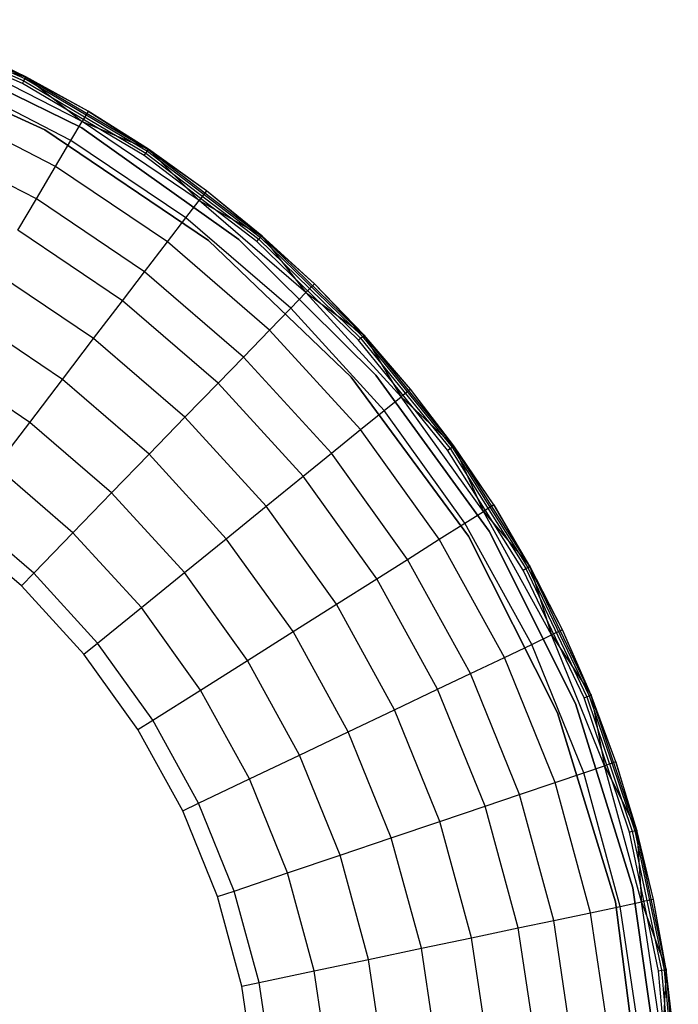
# Model space of a CAD drawing. Extents: x -18.9 to 18.9, y -18.9 to 18.9.
# Tile 52 of 52: x 8.5 to 18.9, y 2.2 to 17.7. Entities that reach past the tile are written whole.
import ezdxf

# ---------------------------------------------------------------- set-up
doc = ezdxf.new("R2010")
doc.units = 0
doc.header["$LTSCALE"] = 2.54
doc.layers.get('0').update_dxf_attribs({"color": 13, "linetype": 'CONTINUOUS'})

# ---------------------------------------------------------------- blocks, each defined once
blk = doc.blocks.new('SATELLITE-S-SENSOR-8011-80')
at = {"color": 0}
for p, q in [((25.764, 17.675, 8.089), (27.808, 16.774, 8.089)), ((25.764, 17.675, 8.089), (27.808, 16.774, 8.089)), ((25.778, 17.712, 8.116), (27.827, 16.81, 8.116)), ((25.778, 17.712, 8.116), (27.827, 16.81, 8.116)), ((25.787, 17.737, 8.157), (27.838, 16.833, 8.157)), ((25.787, 17.737, 8.157), (27.838, 16.833, 8.157)), ((27.787, 16.732, 8.079), (25.747, 17.63, 8.079)), ((27.787, 16.732, 8.079), (25.747, 17.63, 8.079)), ((25.995, 17.368, 8.199), (28.721, 16.036, 8.199)), ((28.721, 16.036, 8.079), (25.995, 17.368, 8.079)), ((25.995, 17.368, 8.199), (28.721, 16.036, 8.199)), ((28.14, 16.005, 8.079), (25.306, 17.286, 8.079)), ((25.306, 17.286, 7.999), (28.14, 16.005, 7.999)), ((28.14, 16.005, 8.079), (25.306, 17.286, 8.079)), ((27.842, 16.84, 8.205), (26.829, 17.322, 8.205)), ((27.838, 16.833, 8.157), (26.829, 17.322, 8.205)), ((27.842, 16.84, 8.205), (26.829, 17.322, 8.205)), ((27.838, 16.833, 8.157), (26.829, 17.322, 8.205)), ((26.752, 17.147, 11.042), (27.842, 16.84, 8.205)), ((28.727, 16.134, 11.042), (26.752, 17.147, 11.042)), ((26.752, 17.147, 11.042), (27.842, 16.84, 8.205)), ((28.727, 16.134, 11.042), (26.752, 17.147, 11.042)), ((28.552, 15.838, 13.588), (26.614, 16.833, 13.588)), ((28.552, 15.838, 13.588), (26.614, 16.833, 13.588)), ((27.787, 16.732, 8.079), (27.808, 16.774, 8.089)), ((27.787, 16.732, 8.079), (27.808, 16.774, 8.089)), ((29.705, 15.599, 8.079), (27.787, 16.732, 8.079)), ((29.705, 15.599, 8.079), (27.787, 16.732, 8.079)), ((27.808, 16.774, 8.089), (27.827, 16.81, 8.116)), ((27.808, 16.774, 8.089), (27.827, 16.81, 8.116)), ((27.808, 16.774, 8.089), (29.732, 15.638, 8.089)), ((27.808, 16.774, 8.089), (29.732, 15.638, 8.089)), ((27.827, 16.81, 8.116), (27.838, 16.833, 8.157)), ((27.827, 16.81, 8.116), (27.838, 16.833, 8.157)), ((27.827, 16.81, 8.116), (29.754, 15.671, 8.116)), ((27.827, 16.81, 8.116), (29.754, 15.671, 8.116)), ((27.842, 16.84, 8.205), (27.838, 16.833, 8.157)), ((27.842, 16.84, 8.205), (27.838, 16.833, 8.157)), ((27.838, 16.833, 8.157), (29.769, 15.693, 8.157)), ((28.824, 16.298, 8.205), (27.838, 16.833, 8.157)), ((28.824, 16.298, 8.205), (27.838, 16.833, 8.157)), ((27.838, 16.833, 8.157), (29.769, 15.693, 8.157)), ((27.842, 16.84, 8.205), (28.727, 16.134, 11.042)), ((27.842, 16.84, 8.205), (28.727, 16.134, 11.042)), ((28.824, 16.298, 8.205), (27.842, 16.84, 8.205)), ((28.824, 16.298, 8.205), (27.842, 16.84, 8.205)), ((28.31, 15.426, 15.838), (26.421, 16.396, 15.838)), ((28.31, 15.426, 15.838), (26.421, 16.396, 15.838)), ((28.824, 16.298, 8.205), (28.727, 16.134, 11.042)), ((28.824, 16.298, 8.205), (28.727, 16.134, 11.042)), ((29.773, 15.699, 8.205), (28.824, 16.298, 8.205)), ((29.773, 15.699, 8.205), (28.824, 16.298, 8.205)), ((28.824, 16.298, 8.205), (29.769, 15.693, 8.157)), ((28.824, 16.298, 8.205), (29.769, 15.693, 8.157)), ((28.552, 15.838, 13.588), (28.727, 16.134, 11.042)), ((28.552, 15.838, 13.588), (28.727, 16.134, 11.042)), ((28.727, 16.134, 11.042), (29.773, 15.699, 8.205)), ((30.568, 14.893, 11.042), (28.727, 16.134, 11.042)), ((28.727, 16.134, 11.042), (29.773, 15.699, 8.205)), ((30.568, 14.893, 11.042), (28.727, 16.134, 11.042)), ((30.716, 14.264, 8.079), (28.14, 16.005, 8.079)), ((28.14, 16.005, 7.999), (28.14, 16.005, 8.079)), ((28.14, 16.005, 7.999), (28.14, 16.005, 8.079)), ((28.14, 16.005, 7.999), (30.716, 14.264, 7.999)), ((30.716, 14.264, 8.079), (28.14, 16.005, 8.079)), ((28.721, 16.036, 8.199), (31.195, 14.28, 8.199)), ((31.195, 14.28, 8.079), (28.721, 16.036, 8.079)), ((28.721, 16.036, 8.199), (28.721, 16.036, 8.079)), ((28.721, 16.036, 8.199), (28.721, 16.036, 8.079)), ((28.721, 16.036, 8.199), (31.195, 14.28, 8.199)), ((28.008, 14.917, 17.794), (26.182, 15.854, 17.794)), ((28.008, 14.917, 17.794), (26.182, 15.854, 17.794)), ((28.31, 15.426, 15.838), (28.552, 15.838, 13.588)), ((28.31, 15.426, 15.838), (28.552, 15.838, 13.588)), ((30.36, 14.62, 13.588), (28.552, 15.838, 13.588)), ((30.36, 14.62, 13.588), (28.552, 15.838, 13.588)), ((29.732, 15.638, 8.089), (29.754, 15.671, 8.116)), ((29.732, 15.638, 8.089), (29.754, 15.671, 8.116)), ((29.754, 15.671, 8.116), (29.769, 15.693, 8.157)), ((29.754, 15.671, 8.116), (29.769, 15.693, 8.157)), ((29.754, 15.671, 8.116), (31.533, 14.313, 8.116)), ((29.754, 15.671, 8.116), (31.533, 14.313, 8.116)), ((29.773, 15.699, 8.205), (29.769, 15.693, 8.157)), ((29.773, 15.699, 8.205), (29.769, 15.693, 8.157)), ((30.685, 15.045, 8.205), (29.769, 15.693, 8.157)), ((29.769, 15.693, 8.157), (31.55, 14.333, 8.157)), ((29.769, 15.693, 8.157), (31.55, 14.333, 8.157)), ((30.685, 15.045, 8.205), (29.769, 15.693, 8.157)), ((29.773, 15.699, 8.205), (30.568, 14.893, 11.042)), ((29.773, 15.699, 8.205), (30.568, 14.893, 11.042)), ((30.685, 15.045, 8.205), (29.773, 15.699, 8.205)), ((30.685, 15.045, 8.205), (29.773, 15.699, 8.205)), ((29.705, 15.599, 8.079), (29.732, 15.638, 8.089)), ((29.705, 15.599, 8.079), (29.732, 15.638, 8.089)), ((31.476, 14.246, 8.079), (29.705, 15.599, 8.079)), ((31.476, 14.246, 8.079), (29.705, 15.599, 8.079)), ((29.732, 15.638, 8.089), (31.507, 14.283, 8.089)), ((29.732, 15.638, 8.089), (31.507, 14.283, 8.089)), ((28.008, 14.917, 17.794), (28.31, 15.426, 15.838)), ((28.008, 14.917, 17.794), (28.31, 15.426, 15.838)), ((30.07, 14.241, 15.838), (28.31, 15.426, 15.838)), ((30.07, 14.241, 15.838), (28.31, 15.426, 15.838)), ((30.685, 15.045, 8.205), (30.568, 14.893, 11.042)), ((30.685, 15.045, 8.205), (30.568, 14.893, 11.042)), ((31.556, 14.339, 8.205), (30.685, 15.045, 8.205)), ((31.55, 14.333, 8.157), (30.685, 15.045, 8.205)), ((31.556, 14.339, 8.205), (30.685, 15.045, 8.205)), ((31.55, 14.333, 8.157), (30.685, 15.045, 8.205)), ((27.718, 14.425, 19.216), (28.008, 14.917, 17.794)), ((27.718, 14.425, 19.216), (28.008, 14.917, 17.794)), ((29.711, 13.77, 17.794), (28.008, 14.917, 17.794)), ((29.711, 13.77, 17.794), (28.008, 14.917, 17.794)), ((30.36, 14.62, 13.588), (30.568, 14.893, 11.042)), ((30.36, 14.62, 13.588), (30.568, 14.893, 11.042)), ((30.568, 14.893, 11.042), (31.556, 14.339, 8.205)), ((32.25, 13.444, 11.042), (30.568, 14.893, 11.042)), ((30.568, 14.893, 11.042), (31.556, 14.339, 8.205)), ((32.25, 13.444, 11.042), (30.568, 14.893, 11.042)), ((30.07, 14.241, 15.838), (30.36, 14.62, 13.588)), ((30.07, 14.241, 15.838), (30.36, 14.62, 13.588)), ((32.011, 13.197, 13.588), (30.36, 14.62, 13.588)), ((32.011, 13.197, 13.588), (30.36, 14.62, 13.588)), ((29.364, 13.316, 19.216), (27.718, 14.425, 19.216)), ((29.364, 13.316, 19.216), (27.718, 14.425, 19.216)), ((32.961, 12.112, 8.079), (30.716, 14.264, 8.079)), ((30.716, 14.264, 7.999), (30.716, 14.264, 8.079)), ((30.716, 14.264, 7.999), (30.716, 14.264, 8.079)), ((30.716, 14.264, 7.999), (32.961, 12.112, 7.999)), ((32.961, 12.112, 8.079), (30.716, 14.264, 8.079)), ((31.195, 14.28, 8.199), (31.195, 14.28, 8.079)), ((31.195, 14.28, 8.199), (33.352, 12.146, 8.199)), ((33.352, 12.146, 8.079), (31.195, 14.28, 8.079)), ((31.195, 14.28, 8.199), (31.195, 14.28, 8.079)), ((31.195, 14.28, 8.199), (33.352, 12.146, 8.199)), ((31.476, 14.246, 8.079), (31.507, 14.283, 8.089)), ((31.476, 14.246, 8.079), (31.507, 14.283, 8.089)), ((31.507, 14.283, 8.089), (31.533, 14.313, 8.116)), ((31.507, 14.283, 8.089), (31.533, 14.313, 8.116)), ((31.507, 14.283, 8.089), (33.11, 12.727, 8.089)), ((31.507, 14.283, 8.089), (33.11, 12.727, 8.089)), ((31.533, 14.313, 8.116), (31.55, 14.333, 8.157)), ((31.533, 14.313, 8.116), (31.55, 14.333, 8.157)), ((31.533, 14.313, 8.116), (33.14, 12.754, 8.116)), ((31.533, 14.313, 8.116), (33.14, 12.754, 8.116)), ((31.556, 14.339, 8.205), (31.55, 14.333, 8.157)), ((31.556, 14.339, 8.205), (31.55, 14.333, 8.157)), ((31.55, 14.333, 8.157), (33.159, 12.771, 8.157)), ((32.383, 13.581, 8.205), (31.55, 14.333, 8.157)), ((31.55, 14.333, 8.157), (33.159, 12.771, 8.157)), ((32.383, 13.581, 8.205), (31.55, 14.333, 8.157)), ((31.556, 14.339, 8.205), (32.25, 13.444, 11.042)), ((31.556, 14.339, 8.205), (32.25, 13.444, 11.042)), ((32.383, 13.581, 8.205), (31.556, 14.339, 8.205)), ((32.383, 13.581, 8.205), (31.556, 14.339, 8.205)), ((29.711, 13.77, 17.794), (30.07, 14.241, 15.838)), ((29.711, 13.77, 17.794), (30.07, 14.241, 15.838)), ((31.678, 12.855, 15.838), (30.07, 14.241, 15.838)), ((31.678, 12.855, 15.838), (30.07, 14.241, 15.838)), ((33.075, 12.694, 8.079), (31.476, 14.246, 8.079)), ((33.075, 12.694, 8.079), (31.476, 14.246, 8.079)), ((28.909, 12.72, 20.65), (27.336, 13.779, 20.65)), ((28.909, 12.72, 20.65), (27.336, 13.779, 20.65)), ((29.364, 13.316, 19.216), (29.711, 13.77, 17.794)), ((29.364, 13.316, 19.216), (29.711, 13.77, 17.794)), ((31.266, 12.43, 17.794), (29.711, 13.77, 17.794)), ((31.266, 12.43, 17.794), (29.711, 13.77, 17.794)), ((32.383, 13.581, 8.205), (32.25, 13.444, 11.042)), ((32.383, 13.581, 8.205), (32.25, 13.444, 11.042)), ((33.165, 12.776, 8.205), (32.383, 13.581, 8.205)), ((33.165, 12.776, 8.205), (32.383, 13.581, 8.205)), ((32.383, 13.581, 8.205), (33.159, 12.771, 8.157)), ((32.383, 13.581, 8.205), (33.159, 12.771, 8.157)), ((32.011, 13.197, 13.588), (32.25, 13.444, 11.042)), ((32.011, 13.197, 13.588), (32.25, 13.444, 11.042)), ((32.25, 13.444, 11.042), (33.165, 12.776, 8.205)), ((32.25, 13.444, 11.042), (33.165, 12.776, 8.205)), ((33.749, 11.806, 11.042), (32.25, 13.444, 11.042)), ((33.749, 11.806, 11.042), (32.25, 13.444, 11.042)), ((28.909, 12.72, 20.65), (29.364, 13.316, 19.216)), ((28.909, 12.72, 20.65), (29.364, 13.316, 19.216)), ((30.868, 12.02, 19.216), (29.364, 13.316, 19.216)), ((30.868, 12.02, 19.216), (29.364, 13.316, 19.216)), ((31.678, 12.855, 15.838), (32.011, 13.197, 13.588)), ((31.678, 12.855, 15.838), (32.011, 13.197, 13.588)), ((33.482, 11.59, 13.588), (32.011, 13.197, 13.588)), ((33.482, 11.59, 13.588), (32.011, 13.197, 13.588)), ((28.418, 12.077, 21.817), (26.925, 13.083, 21.817)), ((28.418, 12.077, 21.817), (26.925, 13.083, 21.817)), ((31.266, 12.43, 17.794), (31.678, 12.855, 15.838)), ((31.266, 12.43, 17.794), (31.678, 12.855, 15.838)), ((33.111, 11.289, 15.838), (31.678, 12.855, 15.838)), ((33.111, 11.289, 15.838), (31.678, 12.855, 15.838)), ((28.418, 12.077, 21.817), (28.909, 12.72, 20.65)), ((28.418, 12.077, 21.817), (28.909, 12.72, 20.65)), ((30.345, 11.482, 20.65), (28.909, 12.72, 20.65)), ((30.345, 11.482, 20.65), (28.909, 12.72, 20.65)), ((33.075, 12.694, 8.079), (33.11, 12.727, 8.089)), ((33.075, 12.694, 8.079), (33.11, 12.727, 8.089)), ((33.11, 12.727, 8.089), (33.14, 12.754, 8.116)), ((33.11, 12.727, 8.089), (33.14, 12.754, 8.116)), ((33.11, 12.727, 8.089), (34.518, 10.992, 8.089)), ((33.11, 12.727, 8.089), (34.518, 10.992, 8.089)), ((33.14, 12.754, 8.116), (33.159, 12.771, 8.157)), ((33.14, 12.754, 8.116), (33.159, 12.771, 8.157)), ((33.14, 12.754, 8.116), (34.55, 11.015, 8.116)), ((33.14, 12.754, 8.116), (34.55, 11.015, 8.116)), ((33.165, 12.776, 8.205), (33.159, 12.771, 8.157)), ((33.165, 12.776, 8.205), (33.159, 12.771, 8.157)), ((33.897, 11.927, 8.205), (33.159, 12.771, 8.157)), ((33.897, 11.927, 8.205), (33.159, 12.771, 8.157)), ((33.159, 12.771, 8.157), (34.571, 11.03, 8.157)), ((33.159, 12.771, 8.157), (34.571, 11.03, 8.157)), ((33.165, 12.776, 8.205), (33.749, 11.806, 11.042)), ((33.165, 12.776, 8.205), (33.749, 11.806, 11.042)), ((33.897, 11.927, 8.205), (33.165, 12.776, 8.205)), ((33.897, 11.927, 8.205), (33.165, 12.776, 8.205)), ((34.479, 10.964, 8.079), (33.075, 12.694, 8.079)), ((34.479, 10.964, 8.079), (33.075, 12.694, 8.079)), ((30.868, 12.02, 19.216), (31.266, 12.43, 17.794)), ((30.868, 12.02, 19.216), (31.266, 12.43, 17.794)), ((32.651, 10.916, 17.794), (31.266, 12.43, 17.794)), ((32.651, 10.916, 17.794), (31.266, 12.43, 17.794)), ((27.903, 11.402, 22.732), (26.494, 12.352, 22.732)), ((27.903, 11.402, 22.732), (26.494, 12.352, 22.732)), ((34.81, 9.612, 8.079), (32.961, 12.112, 8.079)), ((32.961, 12.112, 7.999), (32.961, 12.112, 8.079)), ((32.961, 12.112, 7.999), (34.81, 9.612, 7.999)), ((34.81, 9.612, 8.079), (32.961, 12.112, 8.079)), ((32.961, 12.112, 7.999), (32.961, 12.112, 8.079)), ((33.352, 12.146, 8.199), (35.134, 9.69, 8.199)), ((35.134, 9.69, 8.079), (33.352, 12.146, 8.079)), ((33.352, 12.146, 8.199), (33.352, 12.146, 8.079)), ((33.352, 12.146, 8.199), (33.352, 12.146, 8.079)), ((33.352, 12.146, 8.199), (35.134, 9.69, 8.199)), ((27.903, 11.402, 22.732), (28.418, 12.077, 21.817)), ((27.903, 11.402, 22.732), (28.418, 12.077, 21.817)), ((29.782, 10.902, 21.817), (28.418, 12.077, 21.817)), ((29.782, 10.902, 21.817), (28.418, 12.077, 21.817)), ((30.345, 11.482, 20.65), (30.868, 12.02, 19.216)), ((30.345, 11.482, 20.65), (30.868, 12.02, 19.216)), ((32.207, 10.555, 19.216), (30.868, 12.02, 19.216)), ((32.207, 10.555, 19.216), (30.868, 12.02, 19.216)), ((33.897, 11.927, 8.205), (33.749, 11.806, 11.042)), ((33.897, 11.927, 8.205), (33.749, 11.806, 11.042)), ((34.578, 11.035, 8.205), (33.897, 11.927, 8.205)), ((34.578, 11.035, 8.205), (33.897, 11.927, 8.205)), ((34.571, 11.03, 8.157), (33.897, 11.927, 8.205)), ((34.571, 11.03, 8.157), (33.897, 11.927, 8.205)), ((33.482, 11.59, 13.588), (33.749, 11.806, 11.042)), ((33.482, 11.59, 13.588), (33.749, 11.806, 11.042)), ((33.749, 11.806, 11.042), (34.578, 11.035, 8.205)), ((35.043, 10.002, 11.042), (33.749, 11.806, 11.042)), ((35.043, 10.002, 11.042), (33.749, 11.806, 11.042)), ((33.749, 11.806, 11.042), (34.578, 11.035, 8.205)), ((29.782, 10.902, 21.817), (30.345, 11.482, 20.65)), ((29.782, 10.902, 21.817), (30.345, 11.482, 20.65)), ((31.625, 10.083, 20.65), (30.345, 11.482, 20.65)), ((31.625, 10.083, 20.65), (30.345, 11.482, 20.65)), ((33.111, 11.289, 15.838), (33.482, 11.59, 13.588)), ((33.111, 11.289, 15.838), (33.482, 11.59, 13.588)), ((34.752, 9.819, 13.588), (33.482, 11.59, 13.588)), ((34.752, 9.819, 13.588), (33.482, 11.59, 13.588)), ((27.373, 10.708, 23.412), (27.903, 11.402, 22.732)), ((27.373, 10.708, 23.412), (27.903, 11.402, 22.732)), ((29.191, 10.293, 22.732), (27.903, 11.402, 22.732)), ((29.191, 10.293, 22.732), (27.903, 11.402, 22.732)), ((32.651, 10.916, 17.794), (33.111, 11.289, 15.838)), ((32.651, 10.916, 17.794), (33.111, 11.289, 15.838)), ((34.348, 9.564, 15.838), (33.111, 11.289, 15.838)), ((34.348, 9.564, 15.838), (33.111, 11.289, 15.838)), ((34.518, 10.992, 8.089), (34.55, 11.015, 8.116)), ((34.518, 10.992, 8.089), (34.55, 11.015, 8.116)), ((34.55, 11.015, 8.116), (34.571, 11.03, 8.157)), ((34.55, 11.015, 8.116), (34.571, 11.03, 8.157)), ((34.55, 11.015, 8.116), (35.745, 9.122, 8.116)), ((34.55, 11.015, 8.116), (35.745, 9.122, 8.116)), ((34.578, 11.035, 8.205), (34.571, 11.03, 8.157)), ((34.578, 11.035, 8.205), (34.571, 11.03, 8.157)), ((35.205, 10.104, 8.205), (34.571, 11.03, 8.157)), ((34.571, 11.03, 8.157), (35.768, 9.135, 8.157)), ((35.205, 10.104, 8.205), (34.571, 11.03, 8.157)), ((34.571, 11.03, 8.157), (35.768, 9.135, 8.157)), ((34.578, 11.035, 8.205), (35.043, 10.002, 11.042)), ((34.578, 11.035, 8.205), (35.043, 10.002, 11.042)), ((35.205, 10.104, 8.205), (34.578, 11.035, 8.205)), ((35.205, 10.104, 8.205), (34.578, 11.035, 8.205)), ((29.191, 10.293, 22.732), (29.782, 10.902, 21.817)), ((29.191, 10.293, 22.732), (29.782, 10.902, 21.817)), ((30.997, 9.573, 21.817), (29.782, 10.902, 21.817)), ((30.997, 9.573, 21.817), (29.782, 10.902, 21.817)), ((32.207, 10.555, 19.216), (32.651, 10.916, 17.794)), ((32.207, 10.555, 19.216), (32.651, 10.916, 17.794)), ((33.848, 9.248, 17.794), (32.651, 10.916, 17.794)), ((33.848, 9.248, 17.794), (32.651, 10.916, 17.794)), ((34.479, 10.964, 8.079), (34.518, 10.992, 8.089)), ((34.479, 10.964, 8.079), (34.518, 10.992, 8.089)), ((35.669, 9.08, 8.079), (34.479, 10.964, 8.079)), ((35.669, 9.08, 8.079), (34.479, 10.964, 8.079)), ((34.518, 10.992, 8.089), (35.71, 9.103, 8.089)), ((34.518, 10.992, 8.089), (35.71, 9.103, 8.089)), ((28.582, 9.666, 23.412), (27.373, 10.708, 23.412)), ((28.582, 9.666, 23.412), (27.373, 10.708, 23.412)), ((31.625, 10.083, 20.65), (32.207, 10.555, 19.216)), ((31.625, 10.083, 20.65), (32.207, 10.555, 19.216)), ((33.364, 8.943, 19.216), (32.207, 10.555, 19.216)), ((33.364, 8.943, 19.216), (32.207, 10.555, 19.216)), ((28.582, 9.666, 23.412), (29.191, 10.293, 22.732)), ((28.582, 9.666, 23.412), (29.191, 10.293, 22.732)), ((30.338, 9.039, 22.732), (29.191, 10.293, 22.732)), ((30.338, 9.039, 22.732), (29.191, 10.293, 22.732)), ((30.997, 9.573, 21.817), (31.625, 10.083, 20.65)), ((30.997, 9.573, 21.817), (31.625, 10.083, 20.65)), ((32.73, 8.542, 20.65), (31.625, 10.083, 20.65)), ((32.73, 8.542, 20.65), (31.625, 10.083, 20.65)), ((35.205, 10.104, 8.205), (35.043, 10.002, 11.042)), ((35.205, 10.104, 8.205), (35.043, 10.002, 11.042)), ((35.775, 9.139, 8.205), (35.205, 10.104, 8.205)), ((35.775, 9.139, 8.205), (35.205, 10.104, 8.205)), ((35.205, 10.104, 8.205), (35.768, 9.135, 8.157)), ((35.205, 10.104, 8.205), (35.768, 9.135, 8.157)), ((27.965, 9.03, 23.876), (26.835, 10.003, 23.876)), ((27.965, 9.03, 23.876), (26.835, 10.003, 23.876)), ((34.752, 9.819, 13.588), (35.043, 10.002, 11.042)), ((34.752, 9.819, 13.588), (35.043, 10.002, 11.042)), ((35.043, 10.002, 11.042), (35.775, 9.139, 8.205)), ((36.115, 8.058, 11.042), (35.043, 10.002, 11.042)), ((35.043, 10.002, 11.042), (35.775, 9.139, 8.205)), ((36.115, 8.058, 11.042), (35.043, 10.002, 11.042)), ((27.771, 8.831, 23.979), (26.667, 9.783, 23.979)), ((27.771, 8.831, 23.979), (26.667, 9.783, 23.979)), ((34.348, 9.564, 15.838), (34.752, 9.819, 13.588)), ((34.348, 9.564, 15.838), (34.752, 9.819, 13.588)), ((35.804, 7.91, 13.588), (34.752, 9.819, 13.588)), ((35.804, 7.91, 13.588), (34.752, 9.819, 13.588)), ((27.965, 9.03, 23.876), (28.582, 9.666, 23.412)), ((27.965, 9.03, 23.876), (28.582, 9.666, 23.412)), ((29.66, 8.488, 23.412), (28.582, 9.666, 23.412)), ((29.66, 8.488, 23.412), (28.582, 9.666, 23.412)), ((36.21, 6.836, 8.079), (34.81, 9.612, 8.079)), ((34.81, 9.612, 7.999), (34.81, 9.612, 8.079)), ((34.81, 9.612, 7.999), (36.21, 6.836, 7.999)), ((36.21, 6.836, 8.079), (34.81, 9.612, 8.079)), ((34.81, 9.612, 7.999), (34.81, 9.612, 8.079)), ((35.134, 9.69, 8.199), (35.134, 9.69, 8.079)), ((35.134, 9.69, 8.199), (36.494, 6.978, 8.199)), ((36.494, 6.978, 8.079), (35.134, 9.69, 8.079)), ((35.134, 9.69, 8.199), (35.134, 9.69, 8.079)), ((35.134, 9.69, 8.199), (36.494, 6.978, 8.199)), ((30.338, 9.039, 22.732), (30.997, 9.573, 21.817)), ((30.338, 9.039, 22.732), (30.997, 9.573, 21.817)), ((32.047, 8.111, 21.817), (30.997, 9.573, 21.817)), ((32.047, 8.111, 21.817), (30.997, 9.573, 21.817)), ((33.848, 9.248, 17.794), (34.348, 9.564, 15.838)), ((33.848, 9.248, 17.794), (34.348, 9.564, 15.838)), ((35.373, 7.705, 15.838), (34.348, 9.564, 15.838)), ((35.373, 7.705, 15.838), (34.348, 9.564, 15.838)), ((33.364, 8.943, 19.216), (33.848, 9.248, 17.794)), ((33.364, 8.943, 19.216), (33.848, 9.248, 17.794)), ((34.839, 7.45, 17.794), (33.848, 9.248, 17.794)), ((34.839, 7.45, 17.794), (33.848, 9.248, 17.794)), ((35.775, 9.139, 8.205), (35.768, 9.135, 8.157)), ((35.775, 9.139, 8.205), (35.768, 9.135, 8.157)), ((35.775, 9.139, 8.205), (36.115, 8.058, 11.042)), ((36.287, 8.141, 8.205), (35.775, 9.139, 8.205)), ((35.775, 9.139, 8.205), (36.115, 8.058, 11.042)), ((36.287, 8.141, 8.205), (35.775, 9.139, 8.205)), ((27.771, 8.831, 23.979), (27.965, 9.03, 23.876)), ((27.771, 8.831, 23.979), (27.965, 9.03, 23.876)), ((28.971, 7.93, 23.876), (27.965, 9.03, 23.876)), ((28.971, 7.93, 23.876), (27.965, 9.03, 23.876)), ((29.66, 8.488, 23.412), (30.338, 9.039, 22.732)), ((29.66, 8.488, 23.412), (30.338, 9.039, 22.732)), ((31.329, 7.658, 22.732), (30.338, 9.039, 22.732)), ((31.329, 7.658, 22.732), (30.338, 9.039, 22.732)), ((35.669, 9.08, 8.079), (35.71, 9.103, 8.089)), ((35.669, 9.08, 8.079), (35.71, 9.103, 8.089)), ((36.627, 7.068, 8.079), (35.669, 9.08, 8.079)), ((36.627, 7.068, 8.079), (35.669, 9.08, 8.079)), ((35.71, 9.103, 8.089), (35.745, 9.122, 8.116)), ((35.71, 9.103, 8.089), (35.745, 9.122, 8.116)), ((35.71, 9.103, 8.089), (36.671, 7.086, 8.089)), ((35.71, 9.103, 8.089), (36.671, 7.086, 8.089)), ((35.745, 9.122, 8.116), (35.768, 9.135, 8.157)), ((35.745, 9.122, 8.116), (35.768, 9.135, 8.157)), ((35.745, 9.122, 8.116), (36.708, 7.101, 8.116)), ((35.745, 9.122, 8.116), (36.708, 7.101, 8.116)), ((36.287, 8.141, 8.205), (35.768, 9.135, 8.157)), ((35.768, 9.135, 8.157), (36.732, 7.111, 8.157)), ((35.768, 9.135, 8.157), (36.732, 7.111, 8.157)), ((36.287, 8.141, 8.205), (35.768, 9.135, 8.157)), ((28.756, 7.755, 23.979), (27.771, 8.831, 23.979)), ((28.756, 7.755, 23.979), (27.771, 8.831, 23.979)), ((32.73, 8.542, 20.65), (33.364, 8.943, 19.216)), ((32.73, 8.542, 20.65), (33.364, 8.943, 19.216)), ((34.323, 7.205, 19.216), (33.364, 8.943, 19.216)), ((34.323, 7.205, 19.216), (33.364, 8.943, 19.216)), ((32.047, 8.111, 21.817), (32.73, 8.542, 20.65)), ((32.047, 8.111, 21.817), (32.73, 8.542, 20.65)), ((33.646, 6.882, 20.65), (32.73, 8.542, 20.65)), ((33.646, 6.882, 20.65), (32.73, 8.542, 20.65)), ((28.971, 7.93, 23.876), (29.66, 8.488, 23.412)), ((28.971, 7.93, 23.876), (29.66, 8.488, 23.412)), ((30.59, 7.192, 23.412), (29.66, 8.488, 23.412)), ((30.59, 7.192, 23.412), (29.66, 8.488, 23.412)), ((31.329, 7.658, 22.732), (32.047, 8.111, 21.817)), ((31.329, 7.658, 22.732), (32.047, 8.111, 21.817)), ((32.916, 6.534, 21.817), (32.047, 8.111, 21.817)), ((32.916, 6.534, 21.817), (32.047, 8.111, 21.817)), ((35.804, 7.91, 13.588), (36.115, 8.058, 11.042)), ((35.804, 7.91, 13.588), (36.115, 8.058, 11.042)), ((36.287, 8.141, 8.205), (36.115, 8.058, 11.042)), ((36.287, 8.141, 8.205), (36.115, 8.058, 11.042)), ((36.115, 8.058, 11.042), (36.74, 7.114, 8.205)), ((36.115, 8.058, 11.042), (36.74, 7.114, 8.205)), ((36.949, 6.001, 11.042), (36.115, 8.058, 11.042)), ((36.949, 6.001, 11.042), (36.115, 8.058, 11.042)), ((36.74, 7.114, 8.205), (36.287, 8.141, 8.205)), ((36.732, 7.111, 8.157), (36.287, 8.141, 8.205)), ((36.74, 7.114, 8.205), (36.287, 8.141, 8.205)), ((36.732, 7.111, 8.157), (36.287, 8.141, 8.205)), ((28.756, 7.755, 23.979), (28.971, 7.93, 23.876)), ((28.756, 7.755, 23.979), (28.971, 7.93, 23.876)), ((29.84, 6.718, 23.876), (28.971, 7.93, 23.876)), ((29.84, 6.718, 23.876), (28.971, 7.93, 23.876)), ((35.373, 7.705, 15.838), (35.804, 7.91, 13.588)), ((35.373, 7.705, 15.838), (35.804, 7.91, 13.588)), ((36.623, 5.891, 13.588), (35.804, 7.91, 13.588)), ((36.623, 5.891, 13.588), (35.804, 7.91, 13.588)), ((29.606, 6.57, 23.979), (28.756, 7.755, 23.979)), ((29.606, 6.57, 23.979), (28.756, 7.755, 23.979)), ((30.59, 7.192, 23.412), (31.329, 7.658, 22.732)), ((30.59, 7.192, 23.412), (31.329, 7.658, 22.732)), ((32.149, 6.169, 22.732), (31.329, 7.658, 22.732)), ((32.149, 6.169, 22.732), (31.329, 7.658, 22.732)), ((34.839, 7.45, 17.794), (35.373, 7.705, 15.838)), ((34.839, 7.45, 17.794), (35.373, 7.705, 15.838)), ((36.171, 5.738, 15.838), (35.373, 7.705, 15.838)), ((36.171, 5.738, 15.838), (35.373, 7.705, 15.838)), ((34.323, 7.205, 19.216), (34.839, 7.45, 17.794)), ((34.323, 7.205, 19.216), (34.839, 7.45, 17.794)), ((35.61, 5.548, 17.794), (34.839, 7.45, 17.794)), ((35.61, 5.548, 17.794), (34.839, 7.45, 17.794)), ((29.84, 6.718, 23.876), (30.59, 7.192, 23.412)), ((29.84, 6.718, 23.876), (30.59, 7.192, 23.412)), ((31.361, 5.794, 23.412), (30.59, 7.192, 23.412)), ((31.361, 5.794, 23.412), (30.59, 7.192, 23.412)), ((33.646, 6.882, 20.65), (34.323, 7.205, 19.216)), ((33.646, 6.882, 20.65), (34.323, 7.205, 19.216)), ((35.069, 5.365, 19.216), (34.323, 7.205, 19.216)), ((35.069, 5.365, 19.216), (34.323, 7.205, 19.216)), ((36.494, 6.978, 8.199), (37.397, 4.082, 8.199)), ((37.397, 4.082, 8.079), (36.494, 6.978, 8.079)), ((36.494, 6.978, 8.199), (36.494, 6.978, 8.079)), ((36.494, 6.978, 8.199), (36.494, 6.978, 8.079)), ((36.494, 6.978, 8.199), (37.397, 4.082, 8.199)), ((36.627, 7.068, 8.079), (36.671, 7.086, 8.089)), ((36.627, 7.068, 8.079), (36.671, 7.086, 8.089)), ((37.341, 4.957, 8.079), (36.627, 7.068, 8.079)), ((37.341, 4.957, 8.079), (36.627, 7.068, 8.079)), ((36.671, 7.086, 8.089), (36.708, 7.101, 8.116)), ((36.671, 7.086, 8.089), (36.708, 7.101, 8.116)), ((36.671, 7.086, 8.089), (37.386, 4.97, 8.089)), ((36.671, 7.086, 8.089), (37.386, 4.97, 8.089)), ((36.708, 7.101, 8.116), (36.732, 7.111, 8.157)), ((36.708, 7.101, 8.116), (36.732, 7.111, 8.157)), ((36.708, 7.101, 8.116), (37.425, 4.98, 8.116)), ((36.708, 7.101, 8.116), (37.425, 4.98, 8.116)), ((36.74, 7.114, 8.205), (36.732, 7.111, 8.157)), ((36.74, 7.114, 8.205), (36.732, 7.111, 8.157)), ((37.13, 6.062, 8.205), (36.732, 7.111, 8.157)), ((36.732, 7.111, 8.157), (37.45, 4.987, 8.157)), ((36.732, 7.111, 8.157), (37.45, 4.987, 8.157)), ((37.13, 6.062, 8.205), (36.732, 7.111, 8.157)), ((36.74, 7.114, 8.205), (36.949, 6.001, 11.042)), ((36.74, 7.114, 8.205), (36.949, 6.001, 11.042)), ((37.13, 6.062, 8.205), (36.74, 7.114, 8.205)), ((37.13, 6.062, 8.205), (36.74, 7.114, 8.205)), ((32.916, 6.534, 21.817), (33.646, 6.882, 20.65)), ((32.916, 6.534, 21.817), (33.646, 6.882, 20.65)), ((34.358, 5.125, 20.65), (33.646, 6.882, 20.65)), ((34.358, 5.125, 20.65), (33.646, 6.882, 20.65)), ((37.12, 3.862, 8.079), (36.21, 6.836, 8.079)), ((36.21, 6.836, 7.999), (36.21, 6.836, 8.079)), ((36.21, 6.836, 7.999), (36.21, 6.836, 8.079)), ((36.21, 6.836, 7.999), (37.12, 3.862, 7.999)), ((37.12, 3.862, 8.079), (36.21, 6.836, 8.079)), ((29.606, 6.57, 23.979), (29.84, 6.718, 23.876)), ((29.606, 6.57, 23.979), (29.84, 6.718, 23.876)), ((30.56, 5.412, 23.876), (29.84, 6.718, 23.876)), ((30.56, 5.412, 23.876), (29.84, 6.718, 23.876)), ((30.31, 5.293, 23.979), (29.606, 6.57, 23.979)), ((30.31, 5.293, 23.979), (29.606, 6.57, 23.979)), ((32.149, 6.169, 22.732), (32.916, 6.534, 21.817)), ((32.149, 6.169, 22.732), (32.916, 6.534, 21.817)), ((33.592, 4.866, 21.817), (32.916, 6.534, 21.817)), ((33.592, 4.866, 21.817), (32.916, 6.534, 21.817)), ((31.361, 5.794, 23.412), (32.149, 6.169, 22.732)), ((31.361, 5.794, 23.412), (32.149, 6.169, 22.732)), ((32.788, 4.594, 22.732), (32.149, 6.169, 22.732)), ((32.788, 4.594, 22.732), (32.149, 6.169, 22.732)), ((37.13, 6.062, 8.205), (36.949, 6.001, 11.042)), ((37.13, 6.062, 8.205), (36.949, 6.001, 11.042)), ((37.458, 4.989, 8.205), (37.13, 6.062, 8.205)), ((37.458, 4.989, 8.205), (37.13, 6.062, 8.205)), ((37.13, 6.062, 8.205), (37.45, 4.987, 8.157)), ((37.13, 6.062, 8.205), (37.45, 4.987, 8.157)), ((36.171, 5.738, 15.838), (36.623, 5.891, 13.588)), ((36.171, 5.738, 15.838), (36.623, 5.891, 13.588)), ((36.623, 5.891, 13.588), (36.949, 6.001, 11.042)), ((36.623, 5.891, 13.588), (36.949, 6.001, 11.042)), ((37.198, 3.789, 13.588), (36.623, 5.891, 13.588)), ((37.198, 3.789, 13.588), (36.623, 5.891, 13.588)), ((36.949, 6.001, 11.042), (37.458, 4.989, 8.205)), ((37.534, 3.859, 11.042), (36.949, 6.001, 11.042)), ((37.534, 3.859, 11.042), (36.949, 6.001, 11.042)), ((36.949, 6.001, 11.042), (37.458, 4.989, 8.205)), ((30.56, 5.412, 23.876), (31.361, 5.794, 23.412)), ((30.56, 5.412, 23.876), (31.361, 5.794, 23.412)), ((31.961, 4.315, 23.412), (31.361, 5.794, 23.412)), ((31.961, 4.315, 23.412), (31.361, 5.794, 23.412)), ((35.61, 5.548, 17.794), (36.171, 5.738, 15.838)), ((35.61, 5.548, 17.794), (36.171, 5.738, 15.838)), ((36.731, 3.69, 15.838), (36.171, 5.738, 15.838)), ((36.731, 3.69, 15.838), (36.171, 5.738, 15.838)), ((35.069, 5.365, 19.216), (35.61, 5.548, 17.794)), ((35.069, 5.365, 19.216), (35.61, 5.548, 17.794)), ((36.151, 3.568, 17.794), (35.61, 5.548, 17.794)), ((36.151, 3.568, 17.794), (35.61, 5.548, 17.794)), ((30.31, 5.293, 23.979), (30.56, 5.412, 23.876)), ((30.31, 5.293, 23.979), (30.56, 5.412, 23.876)), ((30.858, 3.942, 23.979), (30.31, 5.293, 23.979)), ((30.858, 3.942, 23.979), (30.31, 5.293, 23.979)), ((31.121, 4.031, 23.876), (30.56, 5.412, 23.876)), ((31.121, 4.031, 23.876), (30.56, 5.412, 23.876)), ((34.358, 5.125, 20.65), (35.069, 5.365, 19.216)), ((34.358, 5.125, 20.65), (35.069, 5.365, 19.216)), ((35.592, 3.451, 19.216), (35.069, 5.365, 19.216)), ((35.592, 3.451, 19.216), (35.069, 5.365, 19.216)), ((33.592, 4.866, 21.817), (34.358, 5.125, 20.65)), ((33.592, 4.866, 21.817), (34.358, 5.125, 20.65)), ((34.858, 3.296, 20.65), (34.358, 5.125, 20.65)), ((34.858, 3.296, 20.65), (34.358, 5.125, 20.65)), ((37.341, 4.957, 8.079), (37.386, 4.97, 8.089)), ((37.341, 4.957, 8.079), (37.386, 4.97, 8.089)), ((37.8, 2.777, 8.079), (37.341, 4.957, 8.079)), ((37.8, 2.777, 8.079), (37.341, 4.957, 8.079)), ((37.386, 4.97, 8.089), (37.425, 4.98, 8.116)), ((37.386, 4.97, 8.089), (37.425, 4.98, 8.116)), ((37.386, 4.97, 8.089), (37.847, 2.784, 8.089)), ((37.386, 4.97, 8.089), (37.847, 2.784, 8.089)), ((37.425, 4.98, 8.116), (37.45, 4.987, 8.157)), ((37.425, 4.98, 8.116), (37.45, 4.987, 8.157)), ((37.425, 4.98, 8.116), (37.886, 2.79, 8.116)), ((37.425, 4.98, 8.116), (37.886, 2.79, 8.116)), ((37.458, 4.989, 8.205), (37.45, 4.987, 8.157)), ((37.458, 4.989, 8.205), (37.45, 4.987, 8.157)), ((37.721, 3.899, 8.205), (37.45, 4.987, 8.157)), ((37.45, 4.987, 8.157), (37.912, 2.794, 8.157)), ((37.45, 4.987, 8.157), (37.912, 2.794, 8.157)), ((37.721, 3.899, 8.205), (37.45, 4.987, 8.157)), ((37.458, 4.989, 8.205), (37.534, 3.859, 11.042)), ((37.721, 3.899, 8.205), (37.458, 4.989, 8.205)), ((37.458, 4.989, 8.205), (37.534, 3.859, 11.042)), ((37.721, 3.899, 8.205), (37.458, 4.989, 8.205)), ((32.788, 4.594, 22.732), (33.592, 4.866, 21.817)), ((32.788, 4.594, 22.732), (33.592, 4.866, 21.817)), ((34.067, 3.13, 21.817), (33.592, 4.866, 21.817)), ((34.067, 3.13, 21.817), (33.592, 4.866, 21.817)), ((31.961, 4.315, 23.412), (32.788, 4.594, 22.732)), ((31.961, 4.315, 23.412), (32.788, 4.594, 22.732)), ((33.236, 2.955, 22.732), (32.788, 4.594, 22.732)), ((33.236, 2.955, 22.732), (32.788, 4.594, 22.732)), ((31.121, 4.031, 23.876), (31.961, 4.315, 23.412)), ((31.121, 4.031, 23.876), (31.961, 4.315, 23.412)), ((32.382, 2.775, 23.412), (31.961, 4.315, 23.412)), ((32.382, 2.775, 23.412), (31.961, 4.315, 23.412)), ((30.858, 3.942, 23.979), (31.121, 4.031, 23.876)), ((30.858, 3.942, 23.979), (31.121, 4.031, 23.876)), ((31.514, 2.592, 23.876), (31.121, 4.031, 23.876)), ((31.514, 2.592, 23.876), (31.121, 4.031, 23.876)), ((37.397, 4.082, 8.199), (37.397, 4.082, 8.079)), ((37.397, 4.082, 8.199), (37.818, 1.077, 8.199)), ((37.818, 1.077, 8.079), (37.397, 4.082, 8.079)), ((37.397, 4.082, 8.199), (37.397, 4.082, 8.079)), ((37.397, 4.082, 8.199), (37.818, 1.077, 8.199)), ((31.242, 2.535, 23.979), (30.858, 3.942, 23.979)), ((31.242, 2.535, 23.979), (30.858, 3.942, 23.979)), ((37.721, 3.899, 8.205), (37.534, 3.859, 11.042)), ((37.721, 3.899, 8.205), (37.534, 3.859, 11.042)), ((37.92, 2.795, 8.205), (37.721, 3.899, 8.205)), ((37.912, 2.794, 8.157), (37.721, 3.899, 8.205)), ((37.92, 2.795, 8.205), (37.721, 3.899, 8.205)), ((37.912, 2.794, 8.157), (37.721, 3.899, 8.205)), ((36.731, 3.69, 15.838), (37.198, 3.789, 13.588)), ((36.731, 3.69, 15.838), (37.198, 3.789, 13.588)), ((37.515, 0.778, 8.079), (37.12, 3.862, 8.079)), ((37.12, 3.862, 7.999), (37.12, 3.862, 8.079)), ((37.12, 3.862, 7.999), (37.515, 0.778, 7.999)), ((37.515, 0.778, 8.079), (37.12, 3.862, 8.079)), ((37.12, 3.862, 7.999), (37.12, 3.862, 8.079)), ((37.198, 3.789, 13.588), (37.534, 3.859, 11.042)), ((37.198, 3.789, 13.588), (37.534, 3.859, 11.042)), ((37.52, 1.633, 13.588), (37.198, 3.789, 13.588)), ((37.52, 1.633, 13.588), (37.198, 3.789, 13.588)), ((37.534, 3.859, 11.042), (37.92, 2.795, 8.205)), ((37.534, 3.859, 11.042), (37.92, 2.795, 8.205)), ((37.862, 1.664, 11.042), (37.534, 3.859, 11.042)), ((37.862, 1.664, 11.042), (37.534, 3.859, 11.042)), ((35.592, 3.451, 19.216), (36.151, 3.568, 17.794)), ((35.592, 3.451, 19.216), (36.151, 3.568, 17.794)), ((36.151, 3.568, 17.794), (36.731, 3.69, 15.838)), ((36.151, 3.568, 17.794), (36.731, 3.69, 15.838)), ((36.454, 1.538, 17.794), (36.151, 3.568, 17.794)), ((36.454, 1.538, 17.794), (36.151, 3.568, 17.794)), ((37.044, 1.591, 15.838), (36.731, 3.69, 15.838)), ((37.044, 1.591, 15.838), (36.731, 3.69, 15.838)), ((34.858, 3.296, 20.65), (35.592, 3.451, 19.216)), ((34.858, 3.296, 20.65), (35.592, 3.451, 19.216)), ((35.885, 1.488, 19.216), (35.592, 3.451, 19.216)), ((35.885, 1.488, 19.216), (35.592, 3.451, 19.216)), ((34.067, 3.13, 21.817), (34.858, 3.296, 20.65)), ((34.067, 3.13, 21.817), (34.858, 3.296, 20.65)), ((35.138, 1.421, 20.65), (34.858, 3.296, 20.65)), ((35.138, 1.421, 20.65), (34.858, 3.296, 20.65)), ((33.236, 2.955, 22.732), (34.067, 3.13, 21.817)), ((33.236, 2.955, 22.732), (34.067, 3.13, 21.817)), ((34.333, 1.349, 21.817), (34.067, 3.13, 21.817)), ((34.333, 1.349, 21.817), (34.067, 3.13, 21.817)), ((32.382, 2.775, 23.412), (33.236, 2.955, 22.732)), ((32.382, 2.775, 23.412), (33.236, 2.955, 22.732)), ((33.487, 1.274, 22.732), (33.236, 2.955, 22.732)), ((33.487, 1.274, 22.732), (33.236, 2.955, 22.732)), ((37.847, 2.784, 8.089), (37.886, 2.79, 8.116)), ((37.847, 2.784, 8.089), (37.886, 2.79, 8.116)), ((37.92, 2.795, 8.205), (37.862, 1.664, 11.042)), ((37.92, 2.795, 8.205), (37.862, 1.664, 11.042)), ((37.886, 2.79, 8.116), (37.912, 2.794, 8.157)), ((37.886, 2.79, 8.116), (37.912, 2.794, 8.157)), ((37.886, 2.79, 8.116), (38.085, 0.56, 8.116)), ((37.886, 2.79, 8.116), (38.085, 0.56, 8.116)), ((37.92, 2.795, 8.205), (37.912, 2.794, 8.157)), ((37.92, 2.795, 8.205), (37.912, 2.794, 8.157)), ((38.052, 1.681, 8.205), (37.912, 2.794, 8.157)), ((37.912, 2.794, 8.157), (38.111, 0.561, 8.157)), ((38.052, 1.681, 8.205), (37.912, 2.794, 8.157)), ((37.912, 2.794, 8.157), (38.111, 0.561, 8.157)), ((38.052, 1.681, 8.205), (37.92, 2.795, 8.205)), ((38.052, 1.681, 8.205), (37.92, 2.795, 8.205)), ((31.514, 2.592, 23.876), (32.382, 2.775, 23.412)), ((31.514, 2.592, 23.876), (32.382, 2.775, 23.412)), ((32.617, 1.196, 23.412), (32.382, 2.775, 23.412)), ((32.617, 1.196, 23.412), (32.382, 2.775, 23.412)), ((37.8, 2.777, 8.079), (37.847, 2.784, 8.089)), ((37.8, 2.777, 8.079), (37.847, 2.784, 8.089)), ((37.997, 0.557, 8.079), (37.8, 2.777, 8.079)), ((37.997, 0.557, 8.079), (37.8, 2.777, 8.079)), ((37.847, 2.784, 8.089), (38.045, 0.559, 8.089)), ((37.847, 2.784, 8.089), (38.045, 0.559, 8.089)), ((31.242, 2.535, 23.979), (31.514, 2.592, 23.876)), ((31.242, 2.535, 23.979), (31.514, 2.592, 23.876)), ((31.457, 1.093, 23.979), (31.242, 2.535, 23.979)), ((31.457, 1.093, 23.979), (31.242, 2.535, 23.979)), ((31.734, 1.117, 23.876), (31.514, 2.592, 23.876)), ((31.734, 1.117, 23.876), (31.514, 2.592, 23.876))]:
    blk.add_line(p, q, dxfattribs=at)

msp = doc.modelspace()

# ---------------------------------------------------------------- block references
at = {"color": 0}
msp.add_blockref('SATELLITE-S-SENSOR-8011-80', (-19.2, 0, -7.8), dxfattribs=at)

doc.saveas('drawing.dxf')
